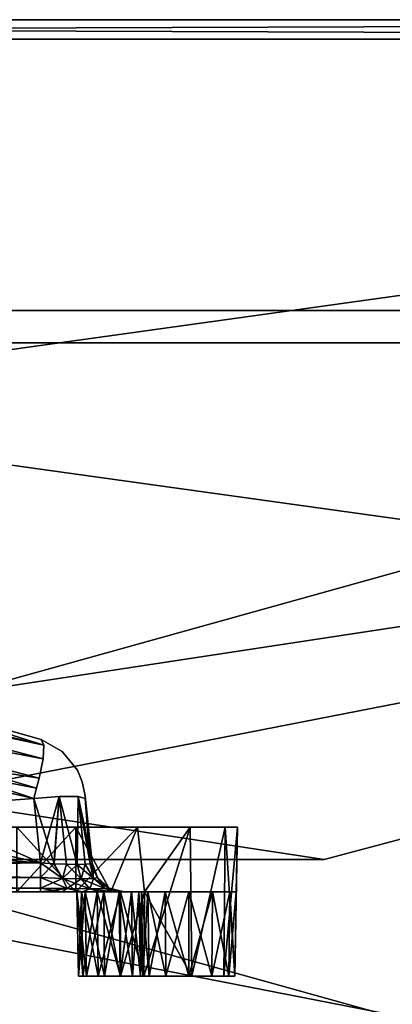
# Model space of a CAD drawing. Header units: millimetres. Extents: x -55 to 150, y -37 to 29.
# Tile 16 of 57: x 6.55 to 12.3, y -3.24 to 12. Entities that reach past the tile are written whole.
import ezdxf

# ---------------------------------------------------------------- set-up
doc = ezdxf.new("R2010")
doc.units = ezdxf.units.MM
doc.header["$LTSCALE"] = 65.185185
for name, color, linetype in [('19', 7, 'CONTINUOUS'), ('2', 7, 'CONTINUOUS'), ('23', 7, 'CONTINUOUS'), ('237', 7, 'CONTINUOUS'), ('238', 7, 'CONTINUOUS'), ('239', 7, 'CONTINUOUS'), ('241', 7, 'CONTINUOUS'), ('242', 7, 'CONTINUOUS'), ('243', 7, 'CONTINUOUS'), ('245', 7, 'CONTINUOUS'), ('247', 7, 'CONTINUOUS'), ('248', 7, 'CONTINUOUS'), ('251', 7, 'CONTINUOUS'), ('252', 7, 'CONTINUOUS'), ('253', 7, 'CONTINUOUS'), ('254', 7, 'CONTINUOUS'), ('255', 7, 'CONTINUOUS'), ('258', 7, 'CONTINUOUS'), ('259', 7, 'CONTINUOUS'), ('264', 7, 'CONTINUOUS'), ('265', 7, 'CONTINUOUS'), ('266', 7, 'CONTINUOUS'), ('267', 7, 'CONTINUOUS'), ('268', 7, 'CONTINUOUS'), ('269', 7, 'CONTINUOUS'), ('270', 7, 'CONTINUOUS'), ('271', 7, 'CONTINUOUS'), ('272', 7, 'CONTINUOUS'), ('273', 7, 'CONTINUOUS'), ('274', 7, 'CONTINUOUS'), ('275', 7, 'CONTINUOUS'), ('276', 7, 'CONTINUOUS'), ('5', 7, 'CONTINUOUS'), ('54', 7, 'CONTINUOUS'), ('58', 7, 'CONTINUOUS'), ('61', 7, 'CONTINUOUS'), ('62', 7, 'CONTINUOUS'), ('63', 7, 'CONTINUOUS'), ('64', 7, 'CONTINUOUS'), ('66', 7, 'CONTINUOUS'), ('67', 7, 'CONTINUOUS'), ('7', 7, 'CONTINUOUS')]:
    doc.layers.add(name, color=color, linetype=linetype)

msp = doc.modelspace()

# ---------------------------------------------------------------- linework, layer by layer
at = {"layer": '19', "color": 7, "linetype": 'CONTINUOUS'}
for points in [[(-43, 12, 55), (43, -12, 54.686), (43, 0, 54.843), (-43, 12, 55)], [(43, -12, 54.686), (-43, 12, 55), (-43, 0, 54.843), (43, -12, 54.686)], [(43, 12, 55), (-43, 12, 55), (43, 0, 54.843), (43, 12, 55)], [(-43, -12, 54.686), (43, -12, 54.686), (-43, 0, 54.843), (-43, -12, 54.686)]]:
    msp.add_3dface(points, dxfattribs=at)
at = {"layer": '2', "color": 7, "linetype": 'CONTINUOUS'}
for points in [[(-43, 12, -55), (43, 12, -52.5), (43, 12, -55), (-43, 12, -55)], [(-43, 12, -52.5), (43, 12, -52.5), (-43, 12, -55), (-43, 12, -52.5)], [(43, 12, 52.5), (-43, 12, 52.5), (43, 12, 55), (43, 12, 52.5)], [(43, 12, 55), (-43, 12, 52.5), (-43, 12, 55), (43, 12, 55)]]:
    msp.add_3dface(points, dxfattribs=at)
at = {"layer": '23', "color": 7, "linetype": 'CONTINUOUS'}
for points in [[(-43, 12, -55), (43, 12, -55), (-43, 0, -54.843), (-43, 12, -55)], [(-43, -12, -54.686), (43, 12, -55), (43, 0, -54.843), (-43, -12, -54.686)], [(43, 12, -55), (-43, -12, -54.686), (-43, 0, -54.843), (43, 12, -55)], [(43, -12, -54.686), (-43, -12, -54.686), (43, 0, -54.843), (43, -12, -54.686)]]:
    msp.add_3dface(points, dxfattribs=at)
at = {"layer": '237', "color": 7, "linetype": 'CONTINUOUS'}
for points in [[(8.428, -1.5, 21), (-8.428, -1.5, 21), (-6.868, -1.5, 19.2), (8.428, -1.5, 21)], [(8.388, -1.5, 21.283), (-8.428, -1.5, 21), (8.428, -1.5, 21), (8.388, -1.5, 21.283)], [(-8.388, -1.5, 21.283), (-8.428, -1.5, 21), (8.388, -1.5, 21.283), (-8.388, -1.5, 21.283)], [(-6.868, -1.5, -19.2), (-8.428, -1.5, -21), (6.868, -1.5, -19.2), (-6.868, -1.5, -19.2)], [(-8.388, -1.5, -21.283), (8.428, -1.5, -21), (-8.428, -1.5, -21), (-8.388, -1.5, -21.283)], [(-8.428, -1.5, -21), (8.428, -1.5, -21), (6.868, -1.5, -19.2), (-8.428, -1.5, -21)], [(-8.271, -1.5, 21.544), (-8.388, -1.5, 21.283), (8.271, -1.5, 21.544), (-8.271, -1.5, 21.544)], [(8.271, -1.5, 21.544), (-8.388, -1.5, 21.283), (8.388, -1.5, 21.283), (8.271, -1.5, 21.544)], [(-8.271, -1.5, -21.544), (8.388, -1.5, -21.283), (-8.388, -1.5, -21.283), (-8.271, -1.5, -21.544)], [(8.388, -1.5, -21.283), (8.428, -1.5, -21), (-8.388, -1.5, -21.283), (8.388, -1.5, -21.283)], [(8.085, -1.5, 21.762), (-8.271, -1.5, 21.544), (8.271, -1.5, 21.544), (8.085, -1.5, 21.762)], [(-8.085, -1.5, 21.762), (-8.271, -1.5, 21.544), (8.085, -1.5, 21.762), (-8.085, -1.5, 21.762)], [(-8.085, -1.5, -21.762), (8.271, -1.5, -21.544), (-8.271, -1.5, -21.544), (-8.085, -1.5, -21.762)], [(8.271, -1.5, -21.544), (8.388, -1.5, -21.283), (-8.271, -1.5, -21.544), (8.271, -1.5, -21.544)], [(7.956, -1.5, 23.422), (-8.102, -1.5, 23.311), (8.102, -1.5, 23.311), (7.956, -1.5, 23.422)], [(-7.956, -1.5, 23.422), (-8.102, -1.5, 23.311), (7.956, -1.5, 23.422), (-7.956, -1.5, 23.422)], [(-8.102, -1.5, 23.311), (-7.745, -1.5, 23.184), (8.102, -1.5, 23.311), (-8.102, -1.5, 23.311)], [(-8.102, -1.5, -23.311), (7.745, -1.5, -23.184), (-7.745, -1.5, -23.184), (-8.102, -1.5, -23.311)], [(-7.956, -1.5, -23.422), (8.102, -1.5, -23.311), (-8.102, -1.5, -23.311), (-7.956, -1.5, -23.422)], [(8.102, -1.5, -23.311), (7.745, -1.5, -23.184), (-8.102, -1.5, -23.311), (8.102, -1.5, -23.311)], [(7.847, -1.5, 21.919), (-8.085, -1.5, 21.762), (8.085, -1.5, 21.762), (7.847, -1.5, 21.919)], [(-7.847, -1.5, 21.919), (-8.085, -1.5, 21.762), (7.847, -1.5, 21.919), (-7.847, -1.5, 21.919)], [(8.085, -1.5, -21.762), (8.271, -1.5, -21.544), (-8.085, -1.5, -21.762), (8.085, -1.5, -21.762)], [(-7.847, -1.5, -21.919), (8.085, -1.5, -21.762), (-8.085, -1.5, -21.762), (-7.847, -1.5, -21.919)], [(7.411, -1.5, 23.483), (-7.956, -1.5, 23.422), (7.956, -1.5, 23.422), (7.411, -1.5, 23.483)], [(6.5, -1.5, 23.483), (-7.956, -1.5, 23.422), (7.411, -1.5, 23.483), (6.5, -1.5, 23.483)], [(-7.411, -1.5, -23.483), (7.956, -1.5, -23.422), (-7.956, -1.5, -23.422), (-7.411, -1.5, -23.483)], [(7.956, -1.5, -23.422), (8.102, -1.5, -23.311), (-7.956, -1.5, -23.422), (7.956, -1.5, -23.422)], [(7.558, -1.5, 22.165), (-7.847, -1.5, 21.919), (7.847, -1.5, 21.919), (7.558, -1.5, 22.165)], [(-7.558, -1.5, 22.165), (-7.847, -1.5, 21.919), (7.558, -1.5, 22.165), (-7.558, -1.5, 22.165)], [(7.847, -1.5, -21.919), (8.085, -1.5, -21.762), (-7.847, -1.5, -21.919), (7.847, -1.5, -21.919)], [(-7.558, -1.5, -22.165), (7.847, -1.5, -21.919), (-7.847, -1.5, -21.919), (-7.558, -1.5, -22.165)], [(-7.745, -1.5, 23.184), (-7.499, -1.5, 22.895), (7.745, -1.5, 23.184), (-7.745, -1.5, 23.184)], [(8.102, -1.5, 23.311), (-7.745, -1.5, 23.184), (7.745, -1.5, 23.184), (8.102, -1.5, 23.311)], [(7.745, -1.5, -23.184), (7.499, -1.5, -22.895), (-7.745, -1.5, -23.184), (7.745, -1.5, -23.184)], [(-7.745, -1.5, -23.184), (7.499, -1.5, -22.895), (-7.499, -1.5, -22.895), (-7.745, -1.5, -23.184)], [(7.431, -1.5, 22.522), (-7.558, -1.5, 22.165), (7.558, -1.5, 22.165), (7.431, -1.5, 22.522)], [(-7.431, -1.5, 22.522), (-7.558, -1.5, 22.165), (7.431, -1.5, 22.522), (-7.431, -1.5, 22.522)], [(-7.431, -1.5, -22.522), (7.558, -1.5, -22.165), (-7.558, -1.5, -22.165), (-7.431, -1.5, -22.522)], [(7.558, -1.5, -22.165), (7.847, -1.5, -21.919), (-7.558, -1.5, -22.165), (7.558, -1.5, -22.165)], [(-7.499, -1.5, 22.895), (-7.431, -1.5, 22.522), (7.499, -1.5, 22.895), (-7.499, -1.5, 22.895)], [(7.745, -1.5, 23.184), (-7.499, -1.5, 22.895), (7.499, -1.5, 22.895), (7.745, -1.5, 23.184)], [(-7.499, -1.5, -22.895), (7.431, -1.5, -22.522), (-7.431, -1.5, -22.522), (-7.499, -1.5, -22.895)], [(7.499, -1.5, -22.895), (7.431, -1.5, -22.522), (-7.499, -1.5, -22.895), (7.499, -1.5, -22.895)], [(7.499, -1.5, 22.895), (-7.431, -1.5, 22.522), (7.431, -1.5, 22.522), (7.499, -1.5, 22.895)], [(7.431, -1.5, -22.522), (7.558, -1.5, -22.165), (-7.431, -1.5, -22.522), (7.431, -1.5, -22.522)], [(-6.5, -1.5, -23.483), (7.956, -1.5, -23.422), (-7.411, -1.5, -23.483), (-6.5, -1.5, -23.483)], [(6.868, -1.5, 19.2), (8.428, -1.5, 21), (-6.868, -1.5, 19.2), (6.868, -1.5, 19.2)], [(6.5, -1.5, -23.483), (7.956, -1.5, -23.422), (-6.5, -1.5, -23.483), (6.5, -1.5, -23.483)], [(7.411, -1.5, -23.483), (7.956, -1.5, -23.422), (6.5, -1.5, -23.483), (7.411, -1.5, -23.483)], [(7.203, -1.5, 19.156), (8.428, -1.5, 21), (6.868, -1.5, 19.2), (7.203, -1.5, 19.156)], [(6.868, -1.5, -19.2), (8.428, -1.5, -21), (7.204, -1.5, -19.156), (6.868, -1.5, -19.2)], [(7.515, -1.5, 19.027), (8.428, -1.5, 21), (7.203, -1.5, 19.156), (7.515, -1.5, 19.027)], [(7.204, -1.5, -19.156), (8.428, -1.5, -21), (7.517, -1.5, -19.026), (7.204, -1.5, -19.156)], [(7.782, -1.5, 18.823), (8.428, -1.5, 21), (7.515, -1.5, 19.027), (7.782, -1.5, 18.823)], [(7.517, -1.5, -19.026), (8.428, -1.5, -21), (7.784, -1.5, -18.821), (7.517, -1.5, -19.026)], [(7.987, -1.5, 18.556), (8.428, -1.5, 21), (7.782, -1.5, 18.823), (7.987, -1.5, 18.556)], [(7.784, -1.5, -18.821), (8.428, -1.5, -21), (7.988, -1.5, -18.554), (7.784, -1.5, -18.821)], [(8.475, -1.5, 23.243), (7.956, -1.5, 23.422), (8.102, -1.5, 23.311), (8.475, -1.5, 23.243)], [(8.475, -1.5, -23.243), (8.102, -1.5, -23.311), (7.956, -1.5, -23.422), (8.475, -1.5, -23.243)], [(8.116, -1.5, 18.244), (8.428, -1.5, 21), (7.987, -1.5, 18.556), (8.116, -1.5, 18.244)], [(7.988, -1.5, -18.554), (8.428, -1.5, -21), (8.117, -1.5, -18.243), (7.988, -1.5, -18.554)], [(8.161, -1.5, 17.907), (8.428, -1.5, 21), (8.116, -1.5, 18.244), (8.161, -1.5, 17.907)], [(8.117, -1.5, -18.243), (8.428, -1.5, -21), (8.161, -1.5, -17.907), (8.117, -1.5, -18.243)], [(8.526, -1.5, 12.317), (8.428, -1.5, 12.683), (8.161, -1.5, -17.907), (8.526, -1.5, 12.317)], [(8.428, -1.5, 12.683), (8.428, -1.5, 21), (8.161, -1.5, 17.907), (8.428, -1.5, 12.683)], [(8.161, -1.5, -17.907), (8.428, -1.5, 12.683), (8.161, -1.5, 17.907), (8.161, -1.5, -17.907)], [(8.428, -1.5, -12.683), (9.161, -1.5, 11.95), (8.161, -1.5, -17.907), (8.428, -1.5, -12.683)], [(9.161, -1.5, 11.95), (8.795, -1.5, 12.049), (8.161, -1.5, -17.907), (9.161, -1.5, 11.95)], [(8.795, -1.5, 12.049), (8.526, -1.5, 12.317), (8.161, -1.5, -17.907), (8.795, -1.5, 12.049)], [(8.428, -1.5, -21), (8.428, -1.5, -12.683), (8.161, -1.5, -17.907), (8.428, -1.5, -21)], [(8.526, -1.5, -12.317), (9.161, -1.5, 11.95), (8.428, -1.5, -12.683), (8.526, -1.5, -12.317)], [(8.795, -1.5, -12.049), (9.161, -1.5, 11.95), (8.526, -1.5, -12.317), (8.795, -1.5, -12.049)], [(9.161, -1.5, -11.95), (9.161, -1.5, 11.95), (8.795, -1.5, -12.049), (9.161, -1.5, -11.95)], [(9.527, -1.5, -12.049), (9.893, -1.5, 12.683), (9.161, -1.5, -11.95), (9.527, -1.5, -12.049)], [(9.893, -1.5, 12.683), (9.795, -1.5, 12.317), (9.161, -1.5, -11.95), (9.893, -1.5, 12.683)], [(9.795, -1.5, 12.317), (9.527, -1.5, 12.049), (9.161, -1.5, -11.95), (9.795, -1.5, 12.317)], [(9.527, -1.5, 12.049), (9.161, -1.5, 11.95), (9.161, -1.5, -11.95), (9.527, -1.5, 12.049)], [(9.795, -1.5, -12.317), (9.893, -1.5, 12.683), (9.527, -1.5, -12.049), (9.795, -1.5, -12.317)], [(9.893, -1.5, -12.683), (9.893, -1.5, 12.683), (9.795, -1.5, -12.317), (9.893, -1.5, -12.683)]]:
    msp.add_3dface(points, dxfattribs=at)
at = {"layer": '238', "color": 7, "linetype": 'CONTINUOUS'}
for points in [[(-9.72, -0.5, -21.957), (-9.911, -0.5, -21), (9.72, -0.5, -21.957), (-9.72, -0.5, -21.957)], [(9.72, -0.5, -21.957), (-9.911, -0.5, -21), (9.911, -0.5, -21), (9.72, -0.5, -21.957)], [(9.911, -0.5, -21), (-9.911, -0.5, -21), (-6.792, -0.5, -19.92), (9.911, -0.5, -21)], [(-9.911, -0.5, 21), (-9.72, -0.5, 21.957), (9.911, -0.5, 21), (-9.911, -0.5, 21)], [(-9.911, -0.5, 21), (9.911, -0.5, 21), (6.792, -0.5, 19.92), (-9.911, -0.5, 21)], [(-9.911, -0.5, 21), (6.792, -0.5, 19.92), (-6.792, -0.5, 19.92), (-9.911, -0.5, 21)], [(-9.179, -0.5, -22.768), (-9.72, -0.5, -21.957), (9.179, -0.5, -22.768), (-9.179, -0.5, -22.768)], [(9.179, -0.5, -22.768), (-9.72, -0.5, -21.957), (9.72, -0.5, -21.957), (9.179, -0.5, -22.768)], [(-9.72, -0.5, 21.957), (-9.179, -0.5, 22.768), (9.72, -0.5, 21.957), (-9.72, -0.5, 21.957)], [(9.911, -0.5, 21), (-9.72, -0.5, 21.957), (9.72, -0.5, 21.957), (9.911, -0.5, 21)], [(-8.367, -0.5, -23.31), (-9.179, -0.5, -22.768), (8.367, -0.5, -23.31), (-8.367, -0.5, -23.31)], [(8.367, -0.5, -23.31), (-9.179, -0.5, -22.768), (9.179, -0.5, -22.768), (8.367, -0.5, -23.31)], [(-9.179, -0.5, 22.768), (-8.367, -0.5, 23.31), (9.179, -0.5, 22.768), (-9.179, -0.5, 22.768)], [(9.72, -0.5, 21.957), (-9.179, -0.5, 22.768), (9.179, -0.5, 22.768), (9.72, -0.5, 21.957)], [(6.5, -0.5, -23.5), (-8.367, -0.5, -23.31), (7.411, -0.5, -23.5), (6.5, -0.5, -23.5)], [(7.411, -0.5, -23.5), (-8.367, -0.5, -23.31), (8.367, -0.5, -23.31), (7.411, -0.5, -23.5)], [(-8.367, -0.5, 23.31), (-7.411, -0.5, 23.5), (8.367, -0.5, 23.31), (-8.367, -0.5, 23.31)], [(9.179, -0.5, 22.768), (-8.367, -0.5, 23.31), (8.367, -0.5, 23.31), (9.179, -0.5, 22.768)], [(-7.411, -0.5, 23.5), (-6.5, -0.5, 23.5), (8.367, -0.5, 23.31), (-7.411, -0.5, 23.5)], [(6.792, -0.5, -19.92), (9.911, -0.5, -21), (-6.792, -0.5, -19.92), (6.792, -0.5, -19.92)], [(-6.5, -0.5, 23.5), (6.5, -0.5, 23.5), (8.367, -0.5, 23.31), (-6.5, -0.5, 23.5)], [(6.5, -0.5, 23.5), (7.411, -0.5, 23.5), (8.367, -0.5, 23.31), (6.5, -0.5, 23.5)], [(6.792, -0.5, 19.92), (9.911, -0.5, 21), (7.593, -0.5, 19.762), (6.792, -0.5, 19.92)], [(7.603, -0.5, -19.758), (9.911, -0.5, -21), (6.792, -0.5, -19.92), (7.603, -0.5, -19.758)], [(7.593, -0.5, 19.762), (9.911, -0.5, 21), (8.266, -0.5, 19.314), (7.593, -0.5, 19.762)], [(8.275, -0.5, -19.306), (9.911, -0.5, -21), (7.603, -0.5, -19.758), (8.275, -0.5, -19.306)], [(8.266, -0.5, 19.314), (9.911, -0.5, 21), (8.718, -0.5, 18.642), (8.266, -0.5, 19.314)], [(8.723, -0.5, -18.632), (9.911, -0.5, -21), (8.275, -0.5, -19.306), (8.723, -0.5, -18.632)], [(8.718, -0.5, 18.642), (9.911, -0.5, 21), (8.881, -0.5, 17.832), (8.718, -0.5, 18.642)], [(8.881, -0.5, -17.832), (9.911, -0.5, -21), (8.723, -0.5, -18.632), (8.881, -0.5, -17.832)], [(8.881, -0.5, 17.832), (9.911, -0.5, -21), (8.881, -0.5, -17.832), (8.881, -0.5, 17.832)], [(9.911, -0.5, 21), (9.911, -0.5, -21), (8.881, -0.5, 17.832), (9.911, -0.5, 21)]]:
    msp.add_3dface(points, dxfattribs=at)
at = {"layer": '239', "color": 7, "linetype": 'CONTINUOUS'}
for points in [[(6.88, 0.857, 17.596), (4.627, 1.491, 17.532), (6.88, 0.857, -17.596), (6.88, 0.857, 17.596)], [(6.88, 0.857, -17.596), (4.627, 1.491, 17.532), (4.627, 1.491, -17.532), (6.88, 0.857, -17.596)]]:
    msp.add_3dface(points, dxfattribs=at)
at = {"layer": '241', "color": 7, "linetype": 'CONTINUOUS'}
for points in [[(6.763, -0.056, 18.598), (-6.868, -1.052, 18.703), (2.298, 0.974, 18.49), (6.763, -0.056, 18.598)], [(6.868, -1.052, 18.703), (-6.868, -1.052, 18.703), (6.763, -0.056, 18.598), (6.868, -1.052, 18.703)]]:
    msp.add_3dface(points, dxfattribs=at)
at = {"layer": '242', "color": 7, "linetype": 'CONTINUOUS'}
for points in [[(7.555, -0.02, -17.796), (7.663, -1.052, 17.907), (7.551, 0.015, -17.783), (7.555, -0.02, -17.796)], [(7.551, 0.015, -17.783), (7.663, -1.052, 17.907), (7.551, 0.015, 17.783), (7.551, 0.015, -17.783)], [(7.551, 0.015, 17.783), (7.663, -1.052, 17.907), (7.555, -0.02, 17.796), (7.551, 0.015, 17.783)], [(7.559, -0.056, -17.802), (7.663, -1.052, 17.907), (7.555, -0.02, -17.796), (7.559, -0.056, -17.802)], [(7.555, -0.02, 17.796), (7.663, -1.052, 17.907), (7.559, -0.056, 17.802), (7.555, -0.02, 17.796)], [(7.663, -1.052, -17.907), (7.663, -1.052, 17.907), (7.559, -0.056, -17.802), (7.663, -1.052, -17.907)]]:
    msp.add_3dface(points, dxfattribs=at)
at = {"layer": '243', "color": 7, "linetype": 'CONTINUOUS'}
for points in [[(-6.763, -0.057, -18.598), (6.868, -1.052, -18.703), (-2.294, 0.974, -18.49), (-6.763, -0.057, -18.598)], [(-2.294, 0.974, -18.49), (6.868, -1.052, -18.703), (2.298, 0.974, -18.49), (-2.294, 0.974, -18.49)], [(2.298, 0.974, -18.49), (6.868, -1.052, -18.703), (6.763, -0.056, -18.598), (2.298, 0.974, -18.49)], [(-6.868, -1.052, -18.703), (6.868, -1.052, -18.703), (-6.763, -0.057, -18.598), (-6.868, -1.052, -18.703)]]:
    msp.add_3dface(points, dxfattribs=at)
at = {"layer": '245', "color": 7, "linetype": 'CONTINUOUS'}
for points in [[(6.868, -1.052, 18.703), (6.763, -0.056, 18.598), (7.158, -0.026, 18.488), (6.868, -1.052, 18.703)], [(7.075, -1.064, 18.677), (6.868, -1.052, 18.703), (7.158, -0.026, 18.488), (7.075, -1.064, 18.677)], [(7.268, -1.071, 18.598), (7.075, -1.064, 18.677), (7.158, -0.026, 18.488), (7.268, -1.071, 18.598)], [(7.449, -0.026, 18.198), (7.433, -1.074, 18.473), (7.158, -0.026, 18.488), (7.449, -0.026, 18.198)], [(7.433, -1.074, 18.473), (7.268, -1.071, 18.598), (7.158, -0.026, 18.488), (7.433, -1.074, 18.473)], [(7.558, -1.071, 18.309), (7.433, -1.074, 18.473), (7.449, -0.026, 18.198), (7.558, -1.071, 18.309)], [(7.559, -0.056, 17.802), (7.637, -1.064, 18.115), (7.449, -0.026, 18.198), (7.559, -0.056, 17.802)], [(7.637, -1.064, 18.115), (7.558, -1.071, 18.309), (7.449, -0.026, 18.198), (7.637, -1.064, 18.115)], [(7.559, -0.056, 17.802), (7.663, -1.052, 17.907), (7.637, -1.064, 18.115), (7.559, -0.056, 17.802)]]:
    msp.add_3dface(points, dxfattribs=at)
at = {"layer": '247', "color": 7, "linetype": 'CONTINUOUS'}
for points in [[(6.763, -0.056, -18.598), (7.076, -1.064, -18.677), (7.158, -0.026, -18.488), (6.763, -0.056, -18.598)], [(6.763, -0.056, -18.598), (6.868, -1.052, -18.703), (7.076, -1.064, -18.677), (6.763, -0.056, -18.598)], [(7.076, -1.064, -18.677), (7.269, -1.071, -18.598), (7.158, -0.026, -18.488), (7.076, -1.064, -18.677)], [(7.269, -1.071, -18.598), (7.434, -1.074, -18.472), (7.158, -0.026, -18.488), (7.269, -1.071, -18.598)], [(7.158, -0.026, -18.488), (7.434, -1.074, -18.472), (7.449, -0.026, -18.198), (7.158, -0.026, -18.488)], [(7.434, -1.074, -18.472), (7.559, -1.071, -18.307), (7.449, -0.026, -18.198), (7.434, -1.074, -18.472)], [(7.637, -1.064, -18.115), (7.663, -1.052, -17.907), (7.449, -0.026, -18.198), (7.637, -1.064, -18.115)], [(7.663, -1.052, -17.907), (7.559, -0.056, -17.802), (7.449, -0.026, -18.198), (7.663, -1.052, -17.907)], [(7.559, -1.071, -18.307), (7.637, -1.064, -18.115), (7.449, -0.026, -18.198), (7.559, -1.071, -18.307)]]:
    msp.add_3dface(points, dxfattribs=at)
at = {"layer": '248', "color": 7, "linetype": 'CONTINUOUS'}
for points in [[(2.393, 1.747, 17.965), (2.412, 1.863, 17.495), (6.92, 0.769, 17.967), (2.393, 1.747, 17.965)], [(2.412, 1.863, 17.495), (4.627, 1.491, 17.532), (6.92, 0.769, 17.967), (2.412, 1.863, 17.495)], [(2.352, 1.426, 18.324), (2.393, 1.747, 17.965), (6.908, 0.56, 18.285), (2.352, 1.426, 18.324)], [(6.908, 0.56, 18.285), (2.393, 1.747, 17.965), (6.92, 0.769, 17.967), (6.908, 0.56, 18.285)], [(6.763, -0.056, 18.598), (2.298, 0.974, 18.49), (2.352, 1.426, 18.324), (6.763, -0.056, 18.598)], [(6.844, 0.26, 18.507), (2.352, 1.426, 18.324), (6.908, 0.56, 18.285), (6.844, 0.26, 18.507)], [(6.804, 0.105, 18.566), (2.352, 1.426, 18.324), (6.844, 0.26, 18.507), (6.804, 0.105, 18.566)], [(6.763, -0.056, 18.598), (2.352, 1.426, 18.324), (6.804, 0.105, 18.566), (6.763, -0.056, 18.598)], [(4.627, 1.491, 17.532), (6.88, 0.857, 17.596), (6.92, 0.769, 17.967), (4.627, 1.491, 17.532)]]:
    msp.add_3dface(points, dxfattribs=at)
at = {"layer": '251', "color": 7, "linetype": 'CONTINUOUS'}
for points in [[(6.868, -1.052, -18.703), (-6.868, -1.279, -18.785), (6.868, -1.279, -18.785), (6.868, -1.052, -18.703)], [(6.868, -1.052, -18.703), (-6.868, -1.052, -18.703), (-6.868, -1.279, -18.785), (6.868, -1.052, -18.703)], [(6.868, -1.279, -18.785), (-6.868, -1.441, -18.965), (6.868, -1.441, -18.965), (6.868, -1.279, -18.785)], [(-6.868, -1.279, -18.785), (-6.868, -1.441, -18.965), (6.868, -1.279, -18.785), (-6.868, -1.279, -18.785)], [(-6.868, -1.5, -19.2), (6.868, -1.5, -19.2), (6.868, -1.441, -18.965), (-6.868, -1.5, -19.2)], [(-6.868, -1.441, -18.965), (-6.868, -1.5, -19.2), (6.868, -1.441, -18.965), (-6.868, -1.441, -18.965)]]:
    msp.add_3dface(points, dxfattribs=at)
at = {"layer": '252', "color": 7, "linetype": 'CONTINUOUS'}
for points in [[(6.868, -1.052, -18.703), (6.868, -1.279, -18.785), (7.208, -1.292, -18.727), (6.868, -1.052, -18.703)], [(7.076, -1.064, -18.677), (6.868, -1.052, -18.703), (7.208, -1.292, -18.727), (7.076, -1.064, -18.677)], [(7.269, -1.071, -18.598), (7.076, -1.064, -18.677), (7.208, -1.292, -18.727), (7.269, -1.071, -18.598)], [(7.637, -1.064, -18.115), (7.559, -1.071, -18.307), (7.688, -1.292, -18.247), (7.637, -1.064, -18.115)], [(7.663, -1.052, -17.907), (7.637, -1.064, -18.115), (7.746, -1.279, -17.907), (7.663, -1.052, -17.907)], [(7.637, -1.064, -18.115), (7.688, -1.292, -18.247), (7.746, -1.279, -17.907), (7.637, -1.064, -18.115)], [(7.269, -1.071, -18.598), (7.208, -1.292, -18.727), (7.498, -1.297, -18.537), (7.269, -1.071, -18.598)], [(7.434, -1.074, -18.472), (7.269, -1.071, -18.598), (7.498, -1.297, -18.537), (7.434, -1.074, -18.472)], [(7.559, -1.071, -18.307), (7.434, -1.074, -18.472), (7.688, -1.292, -18.247), (7.559, -1.071, -18.307)], [(7.434, -1.074, -18.472), (7.498, -1.297, -18.537), (7.688, -1.292, -18.247), (7.434, -1.074, -18.472)], [(6.868, -1.279, -18.785), (7.279, -1.449, -18.898), (7.208, -1.292, -18.727), (6.868, -1.279, -18.785)], [(6.868, -1.279, -18.785), (6.868, -1.441, -18.965), (7.279, -1.449, -18.898), (6.868, -1.279, -18.785)], [(7.208, -1.292, -18.727), (7.63, -1.451, -18.67), (7.498, -1.297, -18.537), (7.208, -1.292, -18.727)], [(7.279, -1.449, -18.898), (7.63, -1.451, -18.67), (7.208, -1.292, -18.727), (7.279, -1.449, -18.898)], [(7.498, -1.297, -18.537), (7.859, -1.449, -18.318), (7.688, -1.292, -18.247), (7.498, -1.297, -18.537)], [(7.63, -1.451, -18.67), (7.859, -1.449, -18.318), (7.498, -1.297, -18.537), (7.63, -1.451, -18.67)], [(7.688, -1.292, -18.247), (7.926, -1.441, -17.907), (7.746, -1.279, -17.907), (7.688, -1.292, -18.247)], [(7.859, -1.449, -18.318), (7.926, -1.441, -17.907), (7.688, -1.292, -18.247), (7.859, -1.449, -18.318)], [(6.868, -1.441, -18.965), (7.204, -1.5, -19.156), (7.279, -1.449, -18.898), (6.868, -1.441, -18.965)], [(6.868, -1.5, -19.2), (7.204, -1.5, -19.156), (6.868, -1.441, -18.965), (6.868, -1.5, -19.2)], [(7.204, -1.5, -19.156), (7.517, -1.5, -19.026), (7.279, -1.449, -18.898), (7.204, -1.5, -19.156)], [(7.279, -1.449, -18.898), (7.517, -1.5, -19.026), (7.63, -1.451, -18.67), (7.279, -1.449, -18.898)], [(7.517, -1.5, -19.026), (7.784, -1.5, -18.821), (7.63, -1.451, -18.67), (7.517, -1.5, -19.026)], [(7.63, -1.451, -18.67), (7.988, -1.5, -18.554), (7.859, -1.449, -18.318), (7.63, -1.451, -18.67)], [(7.784, -1.5, -18.821), (7.988, -1.5, -18.554), (7.63, -1.451, -18.67), (7.784, -1.5, -18.821)], [(7.859, -1.449, -18.318), (8.161, -1.5, -17.907), (7.926, -1.441, -17.907), (7.859, -1.449, -18.318)], [(7.988, -1.5, -18.554), (8.117, -1.5, -18.243), (7.859, -1.449, -18.318), (7.988, -1.5, -18.554)], [(8.117, -1.5, -18.243), (8.161, -1.5, -17.907), (7.859, -1.449, -18.318), (8.117, -1.5, -18.243)]]:
    msp.add_3dface(points, dxfattribs=at)
at = {"layer": '253', "color": 7, "linetype": 'CONTINUOUS'}
for points in [[(7.663, -1.052, 17.907), (7.746, -1.279, -17.907), (7.746, -1.279, 17.907), (7.663, -1.052, 17.907)], [(7.663, -1.052, 17.907), (7.663, -1.052, -17.907), (7.746, -1.279, -17.907), (7.663, -1.052, 17.907)], [(7.746, -1.279, 17.907), (7.926, -1.441, -17.907), (7.926, -1.441, 17.907), (7.746, -1.279, 17.907)], [(7.746, -1.279, -17.907), (7.926, -1.441, -17.907), (7.746, -1.279, 17.907), (7.746, -1.279, -17.907)], [(7.926, -1.441, -17.907), (8.161, -1.5, -17.907), (7.926, -1.441, 17.907), (7.926, -1.441, -17.907)], [(8.161, -1.5, -17.907), (8.161, -1.5, 17.907), (7.926, -1.441, 17.907), (8.161, -1.5, -17.907)]]:
    msp.add_3dface(points, dxfattribs=at)
at = {"layer": '254', "color": 7, "linetype": 'CONTINUOUS'}
for points in [[(6.868, -1.052, 18.703), (7.075, -1.064, 18.677), (6.868, -1.279, 18.785), (6.868, -1.052, 18.703)], [(7.075, -1.064, 18.677), (7.208, -1.292, 18.727), (6.868, -1.279, 18.785), (7.075, -1.064, 18.677)], [(7.075, -1.064, 18.677), (7.268, -1.071, 18.598), (7.208, -1.292, 18.727), (7.075, -1.064, 18.677)], [(7.558, -1.071, 18.309), (7.637, -1.064, 18.115), (7.688, -1.292, 18.247), (7.558, -1.071, 18.309)], [(7.637, -1.064, 18.115), (7.663, -1.052, 17.907), (7.688, -1.292, 18.247), (7.637, -1.064, 18.115)], [(7.663, -1.052, 17.907), (7.746, -1.279, 17.907), (7.688, -1.292, 18.247), (7.663, -1.052, 17.907)], [(7.268, -1.071, 18.598), (7.433, -1.074, 18.473), (7.208, -1.292, 18.727), (7.268, -1.071, 18.598)], [(7.433, -1.074, 18.473), (7.498, -1.297, 18.537), (7.208, -1.292, 18.727), (7.433, -1.074, 18.473)], [(7.433, -1.074, 18.473), (7.558, -1.071, 18.309), (7.498, -1.297, 18.537), (7.433, -1.074, 18.473)], [(7.558, -1.071, 18.309), (7.688, -1.292, 18.247), (7.498, -1.297, 18.537), (7.558, -1.071, 18.309)], [(7.208, -1.292, 18.727), (6.868, -1.441, 18.965), (6.868, -1.279, 18.785), (7.208, -1.292, 18.727)], [(7.279, -1.449, 18.898), (6.868, -1.441, 18.965), (7.208, -1.292, 18.727), (7.279, -1.449, 18.898)], [(7.498, -1.297, 18.537), (7.279, -1.449, 18.898), (7.208, -1.292, 18.727), (7.498, -1.297, 18.537)], [(7.63, -1.451, 18.67), (7.279, -1.449, 18.898), (7.498, -1.297, 18.537), (7.63, -1.451, 18.67)], [(7.688, -1.292, 18.247), (7.63, -1.451, 18.67), (7.498, -1.297, 18.537), (7.688, -1.292, 18.247)], [(7.859, -1.449, 18.318), (7.63, -1.451, 18.67), (7.688, -1.292, 18.247), (7.859, -1.449, 18.318)], [(7.746, -1.279, 17.907), (7.859, -1.449, 18.318), (7.688, -1.292, 18.247), (7.746, -1.279, 17.907)], [(7.746, -1.279, 17.907), (7.926, -1.441, 17.907), (7.859, -1.449, 18.318), (7.746, -1.279, 17.907)], [(7.279, -1.449, 18.898), (6.868, -1.5, 19.2), (6.868, -1.441, 18.965), (7.279, -1.449, 18.898)], [(7.203, -1.5, 19.156), (6.868, -1.5, 19.2), (7.279, -1.449, 18.898), (7.203, -1.5, 19.156)], [(7.515, -1.5, 19.027), (7.203, -1.5, 19.156), (7.279, -1.449, 18.898), (7.515, -1.5, 19.027)], [(7.63, -1.451, 18.67), (7.515, -1.5, 19.027), (7.279, -1.449, 18.898), (7.63, -1.451, 18.67)], [(7.782, -1.5, 18.823), (7.515, -1.5, 19.027), (7.63, -1.451, 18.67), (7.782, -1.5, 18.823)], [(7.859, -1.449, 18.318), (7.987, -1.5, 18.556), (7.63, -1.451, 18.67), (7.859, -1.449, 18.318)], [(7.987, -1.5, 18.556), (7.782, -1.5, 18.823), (7.63, -1.451, 18.67), (7.987, -1.5, 18.556)], [(7.926, -1.441, 17.907), (8.116, -1.5, 18.244), (7.859, -1.449, 18.318), (7.926, -1.441, 17.907)], [(8.116, -1.5, 18.244), (7.987, -1.5, 18.556), (7.859, -1.449, 18.318), (8.116, -1.5, 18.244)], [(8.161, -1.5, 17.907), (8.116, -1.5, 18.244), (7.926, -1.441, 17.907), (8.161, -1.5, 17.907)]]:
    msp.add_3dface(points, dxfattribs=at)
at = {"layer": '255', "color": 7, "linetype": 'CONTINUOUS'}
for points in [[(-6.868, -1.052, 18.703), (6.868, -1.052, 18.703), (6.868, -1.279, 18.785), (-6.868, -1.052, 18.703)], [(-6.868, -1.052, 18.703), (6.868, -1.279, 18.785), (-6.868, -1.279, 18.785), (-6.868, -1.052, 18.703)], [(6.868, -1.279, 18.785), (6.868, -1.441, 18.965), (-6.868, -1.279, 18.785), (6.868, -1.279, 18.785)], [(-6.868, -1.279, 18.785), (6.868, -1.441, 18.965), (-6.868, -1.441, 18.965), (-6.868, -1.279, 18.785)], [(6.868, -1.5, 19.2), (-6.868, -1.5, 19.2), (-6.868, -1.441, 18.965), (6.868, -1.5, 19.2)], [(6.868, -1.441, 18.965), (6.868, -1.5, 19.2), (-6.868, -1.441, 18.965), (6.868, -1.441, 18.965)]]:
    msp.add_3dface(points, dxfattribs=at)
at = {"layer": '258', "color": 7, "linetype": 'CONTINUOUS'}
for points in [[(7.202, 0.674, 17.671), (6.88, 0.857, 17.596), (7.202, 0.674, -17.671), (7.202, 0.674, 17.671)], [(6.88, 0.857, 17.596), (6.88, 0.857, -17.596), (7.202, 0.674, -17.671), (6.88, 0.857, 17.596)], [(7.438, 0.383, -17.736), (7.202, 0.674, 17.671), (7.202, 0.674, -17.671), (7.438, 0.383, -17.736)], [(7.438, 0.383, 17.736), (7.202, 0.674, 17.671), (7.438, 0.383, -17.736), (7.438, 0.383, 17.736)], [(7.512, 0.206, -17.763), (7.438, 0.383, 17.736), (7.438, 0.383, -17.736), (7.512, 0.206, -17.763)], [(7.512, 0.206, 17.763), (7.438, 0.383, 17.736), (7.512, 0.206, -17.763), (7.512, 0.206, 17.763)], [(7.551, 0.015, -17.783), (7.551, 0.015, 17.783), (7.512, 0.206, 17.763), (7.551, 0.015, -17.783)], [(7.551, 0.015, -17.783), (7.512, 0.206, 17.763), (7.512, 0.206, -17.763), (7.551, 0.015, -17.783)]]:
    msp.add_3dface(points, dxfattribs=at)
at = {"layer": '259', "color": 7, "linetype": 'CONTINUOUS'}
for points in [[(2.412, 1.863, -17.495), (2.393, 1.747, -17.965), (6.92, 0.769, -17.967), (2.412, 1.863, -17.495)], [(4.627, 1.491, -17.532), (2.412, 1.863, -17.495), (6.92, 0.769, -17.967), (4.627, 1.491, -17.532)], [(2.393, 1.747, -17.965), (2.352, 1.426, -18.324), (6.908, 0.56, -18.285), (2.393, 1.747, -17.965)], [(6.92, 0.769, -17.967), (2.393, 1.747, -17.965), (6.908, 0.56, -18.285), (6.92, 0.769, -17.967)], [(2.352, 1.426, -18.324), (2.298, 0.974, -18.49), (6.844, 0.26, -18.507), (2.352, 1.426, -18.324)], [(6.908, 0.56, -18.285), (2.352, 1.426, -18.324), (6.844, 0.26, -18.507), (6.908, 0.56, -18.285)], [(6.88, 0.857, -17.596), (4.627, 1.491, -17.532), (6.92, 0.769, -17.967), (6.88, 0.857, -17.596)], [(6.844, 0.26, -18.507), (2.298, 0.974, -18.49), (6.804, 0.105, -18.566), (6.844, 0.26, -18.507)], [(2.298, 0.974, -18.49), (6.763, -0.056, -18.598), (6.804, 0.105, -18.566), (2.298, 0.974, -18.49)]]:
    msp.add_3dface(points, dxfattribs=at)
at = {"layer": '264', "color": 7, "linetype": 'CONTINUOUS'}
for points in [[(6.5, -1.5, 23.483), (7.411, -1.5, 23.483), (7.411, -0.5, 23.5), (6.5, -1.5, 23.483)], [(6.5, -1.5, 23.483), (7.411, -0.5, 23.5), (6.5, -0.5, 23.5), (6.5, -1.5, 23.483)]]:
    msp.add_3dface(points, dxfattribs=at)
at = {"layer": '265', "color": 7, "linetype": 'CONTINUOUS'}
for points in [[(7.411, -1.5, 23.483), (7.956, -1.5, 23.422), (7.411, -0.5, 23.5), (7.411, -1.5, 23.483)], [(7.411, -0.5, 23.5), (7.956, -1.5, 23.422), (8.367, -0.5, 23.31), (7.411, -0.5, 23.5)], [(7.956, -1.5, 23.422), (8.475, -1.5, 23.243), (8.367, -0.5, 23.31), (7.956, -1.5, 23.422)], [(8.475, -1.5, 23.243), (9.179, -0.5, 22.768), (8.367, -0.5, 23.31), (8.475, -1.5, 23.243)], [(9.179, -0.5, 22.768), (8.475, -1.5, 23.243), (9.207, -2.803, 22.68), (9.179, -0.5, 22.768)], [(9.72, -0.5, 21.957), (9.179, -0.5, 22.768), (9.207, -2.803, 22.68), (9.72, -0.5, 21.957)], [(9.699, -2.803, 21.903), (9.72, -0.5, 21.957), (9.207, -2.803, 22.68), (9.699, -2.803, 21.903)], [(9.871, -2.803, 21), (9.72, -0.5, 21.957), (9.699, -2.803, 21.903), (9.871, -2.803, 21)], [(9.911, -0.5, 21), (9.72, -0.5, 21.957), (9.871, -2.803, 21), (9.911, -0.5, 21)], [(9.207, -2.803, 22.68), (8.475, -1.5, 23.243), (8.465, -2.803, 23.222), (9.207, -2.803, 22.68)]]:
    msp.add_3dface(points, dxfattribs=at)
at = {"layer": '266', "color": 7, "linetype": 'CONTINUOUS'}
for points in [[(7.499, -1.5, 22.895), (7.431, -1.5, 22.522), (7.519, -2.803, 22.885), (7.499, -1.5, 22.895)], [(7.431, -1.5, 22.522), (7.558, -1.5, 22.165), (7.453, -2.803, 22.524), (7.431, -1.5, 22.522)], [(7.519, -2.803, 22.885), (7.431, -1.5, 22.522), (7.453, -2.803, 22.524), (7.519, -2.803, 22.885)], [(7.453, -2.803, 22.524), (7.558, -1.5, 22.165), (7.577, -2.803, 22.178), (7.453, -2.803, 22.524)], [(7.745, -1.5, 23.184), (7.499, -1.5, 22.895), (7.758, -2.803, 23.165), (7.745, -1.5, 23.184)], [(7.758, -2.803, 23.165), (7.499, -1.5, 22.895), (7.519, -2.803, 22.885), (7.758, -2.803, 23.165)], [(7.558, -1.5, 22.165), (7.847, -1.5, 21.919), (7.577, -2.803, 22.178), (7.558, -1.5, 22.165)], [(7.577, -2.803, 22.178), (7.847, -1.5, 21.919), (7.857, -2.803, 21.94), (7.577, -2.803, 22.178)], [(8.102, -1.5, 23.311), (7.745, -1.5, 23.184), (8.104, -2.803, 23.289), (8.102, -1.5, 23.311)], [(8.104, -2.803, 23.289), (7.745, -1.5, 23.184), (7.758, -2.803, 23.165), (8.104, -2.803, 23.289)], [(8.475, -1.5, 23.243), (8.102, -1.5, 23.311), (8.465, -2.803, 23.222), (8.475, -1.5, 23.243)], [(8.465, -2.803, 23.222), (8.102, -1.5, 23.311), (8.104, -2.803, 23.289), (8.465, -2.803, 23.222)]]:
    msp.add_3dface(points, dxfattribs=at)
at = {"layer": '267', "color": 7, "linetype": 'CONTINUOUS'}
for points in [[(7.847, -1.5, 21.919), (8.085, -1.5, 21.762), (7.857, -2.803, 21.94), (7.847, -1.5, 21.919)], [(7.857, -2.803, 21.94), (8.085, -1.5, 21.762), (8.1, -2.803, 21.779), (7.857, -2.803, 21.94)], [(8.085, -1.5, 21.762), (8.271, -1.5, 21.544), (8.1, -2.803, 21.779), (8.085, -1.5, 21.762)], [(8.1, -2.803, 21.779), (8.271, -1.5, 21.544), (8.29, -2.803, 21.556), (8.1, -2.803, 21.779)], [(8.271, -1.5, 21.544), (8.388, -1.5, 21.283), (8.29, -2.803, 21.556), (8.271, -1.5, 21.544)], [(8.29, -2.803, 21.556), (8.388, -1.5, 21.283), (8.41, -2.803, 21.289), (8.29, -2.803, 21.556)], [(8.388, -1.5, 21.283), (8.428, -1.5, 21), (8.41, -2.803, 21.289), (8.388, -1.5, 21.283)], [(8.41, -2.803, 21.289), (8.428, -1.5, 21), (8.451, -2.803, 21), (8.41, -2.803, 21.289)]]:
    msp.add_3dface(points, dxfattribs=at)
at = {"layer": '268', "color": 7, "linetype": 'CONTINUOUS'}
for points in [[(8.428, -1.5, 21), (8.428, -1.5, 12.683), (8.451, -2.803, 21), (8.428, -1.5, 21)], [(8.451, -2.803, 21), (8.428, -1.5, 12.683), (8.451, -2.803, 12.683), (8.451, -2.803, 21)]]:
    msp.add_3dface(points, dxfattribs=at)
at = {"layer": '269', "color": 7, "linetype": 'CONTINUOUS'}
for points in [[(8.428, -1.5, 12.683), (8.526, -1.5, 12.317), (8.451, -2.803, 12.683), (8.428, -1.5, 12.683)], [(8.451, -2.803, 12.683), (8.526, -1.5, 12.317), (8.546, -2.803, 12.328), (8.451, -2.803, 12.683)], [(8.526, -1.5, 12.317), (8.795, -1.5, 12.049), (8.546, -2.803, 12.328), (8.526, -1.5, 12.317)], [(8.546, -2.803, 12.328), (8.795, -1.5, 12.049), (8.806, -2.803, 12.068), (8.546, -2.803, 12.328)], [(8.795, -1.5, 12.049), (9.161, -1.5, 11.95), (8.806, -2.803, 12.068), (8.795, -1.5, 12.049)], [(8.806, -2.803, 12.068), (9.161, -1.5, 11.95), (9.161, -2.803, 11.973), (8.806, -2.803, 12.068)], [(9.161, -1.5, 11.95), (9.527, -1.5, 12.049), (9.161, -2.803, 11.973), (9.161, -1.5, 11.95)], [(9.161, -2.803, 11.973), (9.527, -1.5, 12.049), (9.516, -2.803, 12.068), (9.161, -2.803, 11.973)], [(9.527, -1.5, 12.049), (9.795, -1.5, 12.317), (9.516, -2.803, 12.068), (9.527, -1.5, 12.049)], [(9.516, -2.803, 12.068), (9.795, -1.5, 12.317), (9.775, -2.803, 12.328), (9.516, -2.803, 12.068)], [(9.775, -2.803, 12.328), (9.893, -1.5, 12.683), (9.871, -2.803, 12.683), (9.775, -2.803, 12.328)], [(9.795, -1.5, 12.317), (9.893, -1.5, 12.683), (9.775, -2.803, 12.328), (9.795, -1.5, 12.317)]]:
    msp.add_3dface(points, dxfattribs=at)
at = {"layer": '270', "color": 7, "linetype": 'CONTINUOUS'}
for points in [[(9.911, -0.5, 21), (9.871, -2.803, 21), (9.871, -2.803, 12.683), (9.911, -0.5, 21)], [(9.911, -0.5, -21), (9.893, -1.5, -12.683), (9.871, -2.803, -21), (9.911, -0.5, -21)], [(9.893, -1.5, 12.683), (9.911, -0.5, 21), (9.871, -2.803, 12.683), (9.893, -1.5, 12.683)], [(9.893, -1.5, 12.683), (9.893, -1.5, -12.683), (9.911, -0.5, 21), (9.893, -1.5, 12.683)], [(9.893, -1.5, -12.683), (9.911, -0.5, -21), (9.911, -0.5, 21), (9.893, -1.5, -12.683)], [(9.871, -2.803, -21), (9.893, -1.5, -12.683), (9.871, -2.803, -12.683), (9.871, -2.803, -21)]]:
    msp.add_3dface(points, dxfattribs=at)
at = {"layer": '271', "color": 7, "linetype": 'CONTINUOUS'}
for points in [[(7.956, -1.5, -23.422), (7.411, -1.5, -23.483), (8.367, -0.5, -23.31), (7.956, -1.5, -23.422)], [(7.411, -1.5, -23.483), (7.411, -0.5, -23.5), (8.367, -0.5, -23.31), (7.411, -1.5, -23.483)], [(8.475, -1.5, -23.243), (7.956, -1.5, -23.422), (8.367, -0.5, -23.31), (8.475, -1.5, -23.243)], [(8.475, -1.5, -23.243), (8.367, -0.5, -23.31), (9.179, -0.5, -22.768), (8.475, -1.5, -23.243)], [(8.465, -2.803, -23.222), (9.179, -0.5, -22.768), (9.207, -2.803, -22.68), (8.465, -2.803, -23.222)], [(8.475, -1.5, -23.243), (9.179, -0.5, -22.768), (8.465, -2.803, -23.222), (8.475, -1.5, -23.243)], [(9.179, -0.5, -22.768), (9.72, -0.5, -21.957), (9.207, -2.803, -22.68), (9.179, -0.5, -22.768)], [(9.207, -2.803, -22.68), (9.72, -0.5, -21.957), (9.699, -2.803, -21.903), (9.207, -2.803, -22.68)], [(9.72, -0.5, -21.957), (9.911, -0.5, -21), (9.699, -2.803, -21.903), (9.72, -0.5, -21.957)], [(9.911, -0.5, -21), (9.871, -2.803, -21), (9.699, -2.803, -21.903), (9.911, -0.5, -21)]]:
    msp.add_3dface(points, dxfattribs=at)
at = {"layer": '272', "color": 7, "linetype": 'CONTINUOUS'}
for points in [[(7.558, -1.5, -22.165), (7.431, -1.5, -22.522), (7.577, -2.803, -22.178), (7.558, -1.5, -22.165)], [(7.431, -1.5, -22.522), (7.499, -1.5, -22.895), (7.453, -2.803, -22.524), (7.431, -1.5, -22.522)], [(7.577, -2.803, -22.178), (7.431, -1.5, -22.522), (7.453, -2.803, -22.524), (7.577, -2.803, -22.178)], [(7.453, -2.803, -22.524), (7.499, -1.5, -22.895), (7.519, -2.803, -22.885), (7.453, -2.803, -22.524)], [(7.499, -1.5, -22.895), (7.745, -1.5, -23.184), (7.519, -2.803, -22.885), (7.499, -1.5, -22.895)], [(7.519, -2.803, -22.885), (7.745, -1.5, -23.184), (7.758, -2.803, -23.165), (7.519, -2.803, -22.885)], [(7.847, -1.5, -21.919), (7.558, -1.5, -22.165), (7.857, -2.803, -21.94), (7.847, -1.5, -21.919)], [(7.857, -2.803, -21.94), (7.558, -1.5, -22.165), (7.577, -2.803, -22.178), (7.857, -2.803, -21.94)], [(7.745, -1.5, -23.184), (8.102, -1.5, -23.311), (7.758, -2.803, -23.165), (7.745, -1.5, -23.184)], [(7.758, -2.803, -23.165), (8.102, -1.5, -23.311), (8.104, -2.803, -23.289), (7.758, -2.803, -23.165)], [(8.102, -1.5, -23.311), (8.475, -1.5, -23.243), (8.104, -2.803, -23.289), (8.102, -1.5, -23.311)], [(8.475, -1.5, -23.243), (8.465, -2.803, -23.222), (8.104, -2.803, -23.289), (8.475, -1.5, -23.243)]]:
    msp.add_3dface(points, dxfattribs=at)
at = {"layer": '273', "color": 7, "linetype": 'CONTINUOUS'}
for points in [[(8.085, -1.5, -21.762), (7.847, -1.5, -21.919), (8.1, -2.803, -21.779), (8.085, -1.5, -21.762)], [(7.847, -1.5, -21.919), (7.857, -2.803, -21.94), (8.1, -2.803, -21.779), (7.847, -1.5, -21.919)], [(8.271, -1.5, -21.544), (8.085, -1.5, -21.762), (8.29, -2.803, -21.556), (8.271, -1.5, -21.544)], [(8.29, -2.803, -21.556), (8.085, -1.5, -21.762), (8.1, -2.803, -21.779), (8.29, -2.803, -21.556)], [(8.388, -1.5, -21.283), (8.271, -1.5, -21.544), (8.41, -2.803, -21.289), (8.388, -1.5, -21.283)], [(8.41, -2.803, -21.289), (8.271, -1.5, -21.544), (8.29, -2.803, -21.556), (8.41, -2.803, -21.289)], [(8.428, -1.5, -21), (8.388, -1.5, -21.283), (8.451, -2.803, -21), (8.428, -1.5, -21)], [(8.451, -2.803, -21), (8.388, -1.5, -21.283), (8.41, -2.803, -21.289), (8.451, -2.803, -21)]]:
    msp.add_3dface(points, dxfattribs=at)
at = {"layer": '274', "color": 7, "linetype": 'CONTINUOUS'}
for points in [[(8.428, -1.5, -21), (8.451, -2.803, -21), (8.451, -2.803, -12.683), (8.428, -1.5, -21)], [(8.428, -1.5, -12.683), (8.428, -1.5, -21), (8.451, -2.803, -12.683), (8.428, -1.5, -12.683)]]:
    msp.add_3dface(points, dxfattribs=at)
at = {"layer": '275', "color": 7, "linetype": 'CONTINUOUS'}
for points in [[(8.428, -1.5, -12.683), (8.451, -2.803, -12.683), (8.546, -2.803, -12.328), (8.428, -1.5, -12.683)], [(8.526, -1.5, -12.317), (8.428, -1.5, -12.683), (8.546, -2.803, -12.328), (8.526, -1.5, -12.317)], [(8.806, -2.803, -12.068), (8.526, -1.5, -12.317), (8.546, -2.803, -12.328), (8.806, -2.803, -12.068)], [(8.795, -1.5, -12.049), (8.526, -1.5, -12.317), (8.806, -2.803, -12.068), (8.795, -1.5, -12.049)], [(9.161, -2.803, -11.973), (8.795, -1.5, -12.049), (8.806, -2.803, -12.068), (9.161, -2.803, -11.973)], [(9.161, -1.5, -11.95), (8.795, -1.5, -12.049), (9.161, -2.803, -11.973), (9.161, -1.5, -11.95)], [(9.516, -2.803, -12.068), (9.161, -1.5, -11.95), (9.161, -2.803, -11.973), (9.516, -2.803, -12.068)], [(9.527, -1.5, -12.049), (9.161, -1.5, -11.95), (9.516, -2.803, -12.068), (9.527, -1.5, -12.049)], [(9.775, -2.803, -12.328), (9.527, -1.5, -12.049), (9.516, -2.803, -12.068), (9.775, -2.803, -12.328)], [(9.795, -1.5, -12.317), (9.527, -1.5, -12.049), (9.775, -2.803, -12.328), (9.795, -1.5, -12.317)], [(9.871, -2.803, -12.683), (9.795, -1.5, -12.317), (9.775, -2.803, -12.328), (9.871, -2.803, -12.683)], [(9.893, -1.5, -12.683), (9.795, -1.5, -12.317), (9.871, -2.803, -12.683), (9.893, -1.5, -12.683)]]:
    msp.add_3dface(points, dxfattribs=at)
at = {"layer": '276', "color": 7, "linetype": 'CONTINUOUS'}
for points in [[(7.411, -1.5, -23.483), (6.5, -1.5, -23.483), (6.5, -0.5, -23.5), (7.411, -1.5, -23.483)], [(7.411, -1.5, -23.483), (6.5, -0.5, -23.5), (7.411, -0.5, -23.5), (7.411, -1.5, -23.483)]]:
    msp.add_3dface(points, dxfattribs=at)
at = {"layer": '5', "color": 7, "linetype": 'CONTINUOUS'}
for points in [[(-43.5, 7.5, -47.5), (43.5, -9.5, -47.5), (43.5, 7.5, -47.5), (-43.5, 7.5, -47.5)], [(-43.5, -9.5, -47.5), (43.5, -9.5, -47.5), (-43.5, 7.5, -47.5), (-43.5, -9.5, -47.5)]]:
    msp.add_3dface(points, dxfattribs=at)
at = {"layer": '54', "color": 7, "linetype": 'CONTINUOUS'}
for points in [[(51.274, 12, -45.688), (-51.7, 12, -43), (51.7, 12, -43), (51.274, 12, -45.688)], [(-51.7, 12, 43), (-51.274, 12, 45.688), (51.7, 12, 43), (-51.7, 12, 43)], [(-51.274, 12, -45.688), (-51.7, 12, -43), (51.274, 12, -45.688), (-51.274, 12, -45.688)], [(-51.7, 12, -43), (-51.7, 12, 43), (51.7, 12, -43), (-51.7, 12, -43)], [(51.7, 12, -43), (-51.7, 12, 43), (51.7, 12, 43), (51.7, 12, -43)], [(50.038, 12, -48.114), (-51.274, 12, -45.688), (51.274, 12, -45.688), (50.038, 12, -48.114)], [(-51.274, 12, 45.688), (-50.038, 12, 48.114), (51.274, 12, 45.688), (-51.274, 12, 45.688)], [(-50.038, 12, -48.114), (-51.274, 12, -45.688), (50.038, 12, -48.114), (-50.038, 12, -48.114)], [(51.7, 12, 43), (-51.274, 12, 45.688), (51.274, 12, 45.688), (51.7, 12, 43)], [(51.274, 12, 45.688), (-50.038, 12, 48.114), (50.038, 12, 48.114), (51.274, 12, 45.688)], [(48.114, 12, -50.038), (-50.038, 12, -48.114), (50.038, 12, -48.114), (48.114, 12, -50.038)], [(-50.038, 12, 48.114), (-48.114, 12, 50.038), (50.038, 12, 48.114), (-50.038, 12, 48.114)], [(-48.114, 12, -50.038), (-50.038, 12, -48.114), (48.114, 12, -50.038), (-48.114, 12, -50.038)], [(50.038, 12, 48.114), (-48.114, 12, 50.038), (48.114, 12, 50.038), (50.038, 12, 48.114)], [(45.688, 12, -51.274), (-48.114, 12, -50.038), (48.114, 12, -50.038), (45.688, 12, -51.274)], [(-48.114, 12, 50.038), (-45.688, 12, 51.274), (48.114, 12, 50.038), (-48.114, 12, 50.038)], [(-45.688, 12, -51.274), (-48.114, 12, -50.038), (45.688, 12, -51.274), (-45.688, 12, -51.274)], [(-45.688, 12, 51.274), (-43, 12, 51.7), (45.688, 12, 51.274), (-45.688, 12, 51.274)], [(43, 12, -51.7), (-45.688, 12, -51.274), (45.688, 12, -51.274), (43, 12, -51.7)], [(-43, 12, -51.7), (-45.688, 12, -51.274), (43, 12, -51.7), (-43, 12, -51.7)], [(48.114, 12, 50.038), (-45.688, 12, 51.274), (45.688, 12, 51.274), (48.114, 12, 50.038)], [(45.688, 12, 51.274), (-43, 12, 51.7), (43, 12, 51.7), (45.688, 12, 51.274)]]:
    msp.add_3dface(points, dxfattribs=at)
at = {"layer": '58', "color": 7, "linetype": 'CONTINUOUS'}
for points in [[(-43, 11.7, -52), (43, 12, -51.7), (43, 11.7, -52), (-43, 11.7, -52)], [(-43, 12, -51.7), (43, 12, -51.7), (-43, 11.7, -52), (-43, 12, -51.7)]]:
    msp.add_3dface(points, dxfattribs=at)
at = {"layer": '61', "color": 7, "linetype": 'CONTINUOUS'}
for points in [[(-43, 12, 51.7), (-43, 11.7, 52), (43, 11.7, 52), (-43, 12, 51.7)], [(43, 12, 51.7), (-43, 12, 51.7), (43, 11.7, 52), (43, 12, 51.7)]]:
    msp.add_3dface(points, dxfattribs=at)
at = {"layer": '62', "color": 7, "linetype": 'CONTINUOUS'}
for points in [[(43.196, 7, -47.196), (-41.25, 7, -41.25), (-43.196, 7, -47.196), (43.196, 7, -47.196)], [(-41.25, 7, 41.25), (41.25, 7, 41.25), (-43.196, 7, 47.196), (-41.25, 7, 41.25)], [(-43.196, 7, 47.196), (41.25, 7, 41.25), (43.196, 7, 47.196), (-43.196, 7, 47.196)], [(41.25, 7, -41.25), (-41.25, 7, -41.25), (43.196, 7, -47.196), (41.25, 7, -41.25)]]:
    msp.add_3dface(points, dxfattribs=at)
at = {"layer": '63', "color": 7, "linetype": 'CONTINUOUS'}
for points in [[(11.25, -1, 22.25), (-11.25, -1, 22.25), (-7, -1, 20), (11.25, -1, 22.25)], [(-7, -1, -20), (-11.25, -1, -22.25), (7, -1, -20), (-7, -1, -20)], [(-11.25, -1, -22.25), (11.25, -1, -22.25), (7, -1, -20), (-11.25, -1, -22.25)], [(7, -1, 20), (11.25, -1, 22.25), (-7, -1, 20), (7, -1, 20)], [(7.765, -1, 19.848), (11.25, -1, 22.25), (7, -1, 20), (7.765, -1, 19.848)], [(7, -1, -20), (11.25, -1, -22.25), (7.765, -1, -19.848), (7, -1, -20)], [(8.414, -1, 19.414), (11.25, -1, 22.25), (7.765, -1, 19.848), (8.414, -1, 19.414)], [(7.765, -1, -19.848), (11.25, -1, -22.25), (8.414, -1, -19.414), (7.765, -1, -19.848)], [(8.848, -1, 18.765), (11.25, -1, 22.25), (8.414, -1, 19.414), (8.848, -1, 18.765)], [(8.414, -1, -19.414), (11.25, -1, -22.25), (8.848, -1, -18.765), (8.414, -1, -19.414)], [(9, -1, 18), (11.25, -1, 22.25), (8.848, -1, 18.765), (9, -1, 18)], [(8.848, -1, -18.765), (11.25, -1, -22.25), (9, -1, -18), (8.848, -1, -18.765)], [(11.25, -1, -22.25), (11.25, -1, 22.25), (9, -1, -18), (11.25, -1, -22.25)], [(9, -1, -18), (11.25, -1, 22.25), (9, -1, 18), (9, -1, -18)]]:
    msp.add_3dface(points, dxfattribs=at)
at = {"layer": '64', "color": 7, "linetype": 'CONTINUOUS'}
for points in [[(41.25, 7, -41.25), (41.25, 7, 41.25), (11.25, -1, -22.25), (41.25, 7, -41.25)], [(41.25, 7, 41.25), (11.25, -1, 22.25), (11.25, -1, -22.25), (41.25, 7, 41.25)]]:
    msp.add_3dface(points, dxfattribs=at)
at = {"layer": '66', "color": 7, "linetype": 'CONTINUOUS'}
for points in [[(-41.25, 7, -41.25), (41.25, 7, -41.25), (-11.25, -1, -22.25), (-41.25, 7, -41.25)], [(-11.25, -1, -22.25), (41.25, 7, -41.25), (11.25, -1, -22.25), (-11.25, -1, -22.25)]]:
    msp.add_3dface(points, dxfattribs=at)
at = {"layer": '67', "color": 7, "linetype": 'CONTINUOUS'}
for points in [[(-41.25, 7, 41.25), (-11.25, -1, 22.25), (11.25, -1, 22.25), (-41.25, 7, 41.25)], [(41.25, 7, 41.25), (-41.25, 7, 41.25), (11.25, -1, 22.25), (41.25, 7, 41.25)]]:
    msp.add_3dface(points, dxfattribs=at)
at = {"layer": '7', "color": 7, "linetype": 'CONTINUOUS'}
for points in [[(43.5, -9.5, 47.5), (-43.5, -9.5, 47.5), (43.5, 7.5, 47.5), (43.5, -9.5, 47.5)], [(43.5, 7.5, 47.5), (-43.5, -9.5, 47.5), (-43.5, 7.5, 47.5), (43.5, 7.5, 47.5)]]:
    msp.add_3dface(points, dxfattribs=at)

doc.saveas('drawing.dxf')
